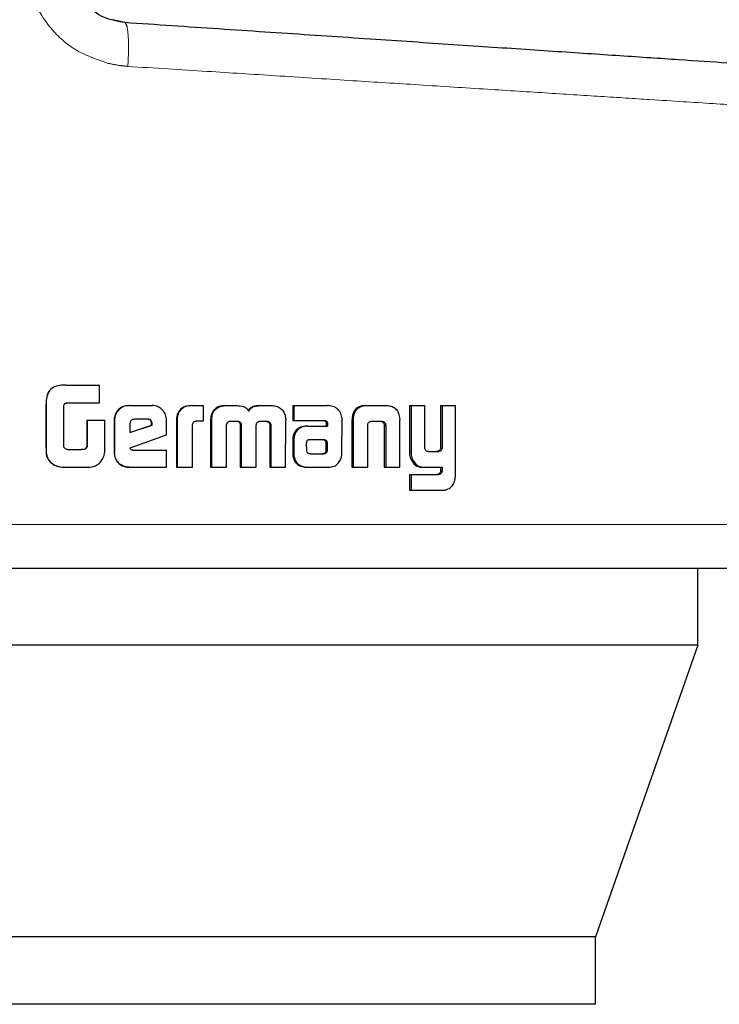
# Model space of a CAD drawing. Header units: millimetres. Extents: x 18 to 263, y 61 to 154.
# Tile 4 of 74: x 32.883 to 33.715, y 61.187 to 62.357. Entities that reach past the tile are written whole.
import ezdxf

# ---------------------------------------------------------------- set-up
doc = ezdxf.new("R2010")
doc.units = ezdxf.units.MM
doc.linetypes.add('PHANTOM', pattern=[12.7, 6.35, -1.27, 1.27, -1.27, 1.27, -1.27])

msp = doc.modelspace()

# ---------------------------------------------------------------- linework, layer by layer
at = {"color": 7, "linetype": 'Continuous', "lineweight": 25}
for p, q in [((33.0084, 62.3535), (32.9942, 62.3569)), ((32.9385, 61.9227), (32.9388, 61.9227)), ((32.9388, 61.9227), (32.9784, 61.9227)), ((32.9784, 61.9017), (32.9784, 61.9227)), ((32.9145, 61.8986), (32.9145, 61.8527)), ((32.9147, 61.8986), (32.9147, 61.8527)), ((32.9357, 61.8502), (32.9357, 61.8977)), ((32.9396, 61.9017), (32.9784, 61.9017)), ((33.0128, 61.8984), (33.0134, 61.8984)), ((33.0134, 61.8984), (33.0409, 61.8984)), ((33.0881, 61.8984), (33.089, 61.8984)), ((33.089, 61.8984), (33.1014, 61.8984)), ((33.1014, 61.8984), (33.1014, 61.8798)), ((33.1269, 61.8984), (33.1279, 61.8984)), ((33.1279, 61.8984), (33.1418, 61.8984)), ((33.1686, 61.8984), (33.1698, 61.8984)), ((33.1698, 61.8984), (33.1834, 61.8984)), ((33.2082, 61.8984), (33.2082, 61.8807)), ((33.2082, 61.8984), (33.2095, 61.8984)), ((33.2095, 61.8984), (33.2095, 61.8807)), ((33.2095, 61.8984), (33.2492, 61.8984)), ((33.2945, 61.8984), (33.2961, 61.8984)), ((33.2961, 61.8984), (33.3196, 61.8984)), ((33.3468, 61.8984), (33.3468, 61.8437)), ((33.3468, 61.8984), (33.3487, 61.8984)), ((33.3487, 61.8984), (33.3487, 61.8437)), ((33.3487, 61.8984), (33.3651, 61.8984)), ((33.3651, 61.8495), (33.3651, 61.8984)), ((33.3839, 61.8984), (33.3839, 61.8483)), ((33.3839, 61.8984), (33.3859, 61.8984)), ((33.3859, 61.8984), (33.3859, 61.8483)), ((33.3859, 61.8984), (33.4018, 61.8984)), ((33.4018, 61.8177), (33.4018, 61.8984)), ((33.1136, 61.8907), (33.1127, 61.8907)), ((33.2788, 61.8843), (33.2804, 61.8843)), ((33.335, 61.8843), (33.3353, 61.8809)), ((32.9632, 61.8812), (32.9632, 61.8504)), ((32.9632, 61.8812), (32.9636, 61.8812)), ((32.9636, 61.8812), (32.9636, 61.8504)), ((32.9636, 61.8812), (32.9846, 61.8812)), ((32.9846, 61.8499), (32.9846, 61.8812)), ((32.9957, 61.8811), (32.9957, 61.8424)), ((32.9957, 61.8811), (32.9962, 61.8811)), ((32.9962, 61.8811), (32.9962, 61.8424)), ((33.0145, 61.8771), (33.0145, 61.8663)), ((33.0145, 61.8663), (33.0408, 61.8752)), ((33.0145, 61.8665), (33.0401, 61.8752)), ((33.0358, 61.8821), (33.0197, 61.8821)), ((33.0408, 61.877), (33.0401, 61.877)), ((33.0401, 61.8752), (33.0401, 61.877)), ((33.0408, 61.8752), (33.0401, 61.8752)), ((33.0408, 61.8752), (33.0408, 61.877)), ((33.058, 61.8636), (33.058, 61.8811)), ((33.0697, 61.8796), (33.0697, 61.8251)), ((33.0697, 61.8796), (33.0705, 61.8796)), ((33.0705, 61.8796), (33.0705, 61.8251)), ((33.0888, 61.8251), (33.0888, 61.8758)), ((33.1014, 61.8798), (33.0934, 61.8798)), ((33.1104, 61.8808), (33.1104, 61.8251)), ((33.1104, 61.8808), (33.1113, 61.8808)), ((33.1113, 61.8808), (33.1113, 61.8251)), ((33.1294, 61.8251), (33.1291, 61.8742)), ((33.1342, 61.8798), (33.143, 61.8798)), ((33.1457, 61.8751), (33.1457, 61.8251)), ((33.1457, 61.8751), (33.1468, 61.8751)), ((33.1468, 61.8751), (33.1468, 61.8251)), ((33.1647, 61.8251), (33.1647, 61.8751)), ((33.1693, 61.8798), (33.1771, 61.8798)), ((33.1795, 61.8784), (33.1807, 61.8784)), ((33.1808, 61.8742), (33.1807, 61.8251)), ((33.1808, 61.8742), (33.182, 61.8742)), ((33.182, 61.8742), (33.1819, 61.8251)), ((33.1996, 61.8251), (33.1998, 61.8808)), ((33.2082, 61.8807), (33.2095, 61.8807)), ((33.2095, 61.8807), (33.2457, 61.8807)), ((33.2248, 61.8739), (33.2262, 61.8739)), ((33.2262, 61.8739), (33.2495, 61.8739)), ((33.2478, 61.8779), (33.2478, 61.8769)), ((33.2478, 61.8779), (33.2493, 61.8779)), ((33.2478, 61.8769), (33.2493, 61.8769)), ((33.248, 61.8758), (33.248, 61.8739)), ((33.248, 61.8758), (33.2495, 61.8758)), ((33.2493, 61.8779), (33.2493, 61.8769)), ((33.2495, 61.8758), (33.2495, 61.8739)), ((33.2666, 61.8423), (33.2667, 61.8812)), ((33.2785, 61.8809), (33.2785, 61.8251)), ((33.2801, 61.8809), (33.2801, 61.8251)), ((33.2972, 61.8251), (33.2972, 61.8757)), ((33.3026, 61.8798), (33.3131, 61.8798)), ((33.3167, 61.8757), (33.3185, 61.8757)), ((33.3168, 61.8747), (33.3168, 61.8251)), ((33.3186, 61.8747), (33.3186, 61.8251)), ((33.3353, 61.8251), (33.3353, 61.8809)), ((33.0148, 61.8483), (33.058, 61.8636)), ((32.9632, 61.8504), (32.9636, 61.8504)), ((33.208, 61.8566), (33.208, 61.8416)), ((33.2093, 61.8566), (33.2093, 61.8416)), ((33.2242, 61.854), (33.2242, 61.8529)), ((33.2242, 61.8529), (33.2243, 61.8454)), ((33.2277, 61.8577), (33.2269, 61.8575)), ((33.2287, 61.8577), (33.2277, 61.8577)), ((33.2447, 61.8578), (33.2287, 61.8577)), ((33.2478, 61.8455), (33.2477, 61.8536)), ((33.2492, 61.8536), (33.2477, 61.8536)), ((33.2493, 61.8455), (33.2492, 61.8536)), ((33.3839, 61.8483), (33.3859, 61.8483)), ((32.9402, 61.8461), (32.9569, 61.8461)), ((32.9957, 61.8424), (32.9962, 61.8424)), ((33.0179, 61.8454), (33.058, 61.8454)), ((33.058, 61.8251), (33.058, 61.8454)), ((33.208, 61.8416), (33.2093, 61.8416)), ((33.2082, 61.8384), (33.2095, 61.8384)), ((33.2287, 61.8411), (33.2434, 61.8412)), ((33.2288, 61.8411), (33.2449, 61.8412)), ((33.2449, 61.8412), (33.2434, 61.8412)), ((33.2483, 61.8426), (33.2468, 61.8426)), ((33.2493, 61.8455), (33.2478, 61.8455)), ((33.3695, 61.8437), (33.3809, 61.8437)), ((33.3799, 61.8438), (33.3819, 61.8438)), ((32.9195, 61.8316), (32.9197, 61.8316)), ((32.9386, 61.8251), (32.9389, 61.8251)), ((32.9389, 61.8251), (32.963, 61.8251)), ((33.0134, 61.8251), (33.0128, 61.8251)), ((33.0134, 61.8251), (33.058, 61.8251)), ((33.0697, 61.8251), (33.0705, 61.8251)), ((33.0705, 61.8251), (33.0888, 61.8251)), ((33.1104, 61.8251), (33.1113, 61.8251)), ((33.1113, 61.8251), (33.1294, 61.8251)), ((33.1457, 61.8251), (33.1468, 61.8251)), ((33.1468, 61.8251), (33.1647, 61.8251)), ((33.1807, 61.8251), (33.1819, 61.8251)), ((33.1819, 61.8251), (33.1996, 61.8251)), ((33.2257, 61.8251), (33.2271, 61.8251)), ((33.2271, 61.8251), (33.251, 61.8251)), ((33.2785, 61.8251), (33.2801, 61.8251)), ((33.2801, 61.8251), (33.2972, 61.8251)), ((33.3168, 61.8251), (33.3186, 61.8251)), ((33.3186, 61.8251), (33.3353, 61.8251)), ((33.3491, 61.8334), (33.351, 61.8334)), ((33.363, 61.8251), (33.365, 61.8251)), ((33.365, 61.8251), (33.3859, 61.8251)), ((33.3839, 61.8251), (33.3839, 61.8208)), ((33.3859, 61.8251), (33.3859, 61.8208)), ((33.3468, 61.8163), (33.3468, 61.7977)), ((33.3468, 61.8163), (33.3487, 61.8163)), ((33.3487, 61.8163), (33.3487, 61.7977)), ((33.3487, 61.8163), (33.3813, 61.8163)), ((33.3839, 61.8208), (33.3859, 61.8208)), ((33.3468, 61.7977), (33.3487, 61.7977)), ((33.3487, 61.7977), (33.3868, 61.7977)), ((33.6897, 61.6138), (33.6897, 61.7051)), ((33.6897, 61.6138), (32.1536, 61.6138)), ((33.6897, 61.6138), (33.5682, 61.2668)), ((33.5682, 61.2668), (32.2946, 61.2668)), ((33.5682, 61.1868), (33.5682, 61.2668)), ((33.5682, 61.1868), (32.2946, 61.1868))]:
    msp.add_line(p, q, dxfattribs=at)
at = {"color": 8, "linetype": 'PHANTOM', "lineweight": 18}
for p, q in [((32.9147, 61.8986), (32.9145, 61.8986)), ((33.2801, 61.8809), (33.2785, 61.8809)), ((33.3168, 61.8747), (33.3186, 61.8747)), ((32.9145, 61.8527), (32.9147, 61.8527)), ((33.208, 61.8566), (33.2093, 61.8566)), ((33.2456, 61.8572), (33.2471, 61.8572)), ((33.3468, 61.8437), (33.3487, 61.8437)), ((33.3803, 61.8165), (33.3823, 61.8165)), ((33.8805, 61.7571), (32.8742, 61.7571))]:
    msp.add_line(p, q, dxfattribs=at)
for points, knots in [([(32.8925, 62.4227), (32.8939, 62.409), (32.8968, 62.3816), (32.9187, 62.3459), (32.9498, 62.3182), (32.9757, 62.3095), (32.9887, 62.3051)], [0, 0, 0, 0, 0.250317, 0.500044, 0.750023, 1, 1, 1, 1]), ([(33.0084, 62.3535), (33.0092, 62.3526), (33.011, 62.351), (33.0125, 62.3389), (33.013, 62.3218), (33.0123, 62.3083), (33.012, 62.3015)], [0, 0, 0, 0, 0.250001, 0.500001, 0.750001, 1, 1, 1, 1]), ([(32.9887, 62.3051), (32.9931, 62.3042), (33.0008, 62.3026), (33.0087, 62.3018), (33.012, 62.3015)], [0, 0, 0, 0, 0.575328, 1, 1, 1, 1]), ([(33.012, 62.3015), (33.0436, 62.2995), (33.1029, 62.2958), (33.1907, 62.2902), (33.2733, 62.2849), (33.3559, 62.2797), (33.4342, 62.2747), (33.5082, 62.27), (33.5744, 62.2658), (33.6425, 62.2614), (33.7094, 62.2572), (33.7707, 62.2533), (33.8193, 62.2502), (33.8542, 62.248), (33.8764, 62.2466), (33.8792, 62.2464), (33.8805, 62.2463)], [0, 0, 0, 0, 0.066618, 0.125141, 0.189875, 0.250255, 0.316305, 0.380006, 0.441359, 0.500365, 0.585654, 0.668945, 0.75024, 0.834102, 0.917354, 1, 1, 1, 1])]:
    msp.add_open_spline(points, degree=3, knots=knots, dxfattribs=at)
at = {"color": 7, "linetype": 'Continuous', "lineweight": 25}
for points, knots in [([(33.0084, 62.3535), (32.9998, 62.355), (32.9827, 62.358), (32.9613, 62.3742), (32.9465, 62.3965), (32.9446, 62.414), (32.9436, 62.4227)], [0, 0, 0, 0, 0.252064, 0.501725, 0.750576, 1, 1, 1, 1]), ([(33.8319, 62.2983), (33.8306, 62.2983), (33.828, 62.2985), (33.8069, 62.2999), (33.7735, 62.3022), (33.7271, 62.3053), (33.6686, 62.3092), (33.5989, 62.3139), (33.5188, 62.3192), (33.4297, 62.3252), (33.3327, 62.3317), (33.2291, 62.3387), (33.1207, 62.3459), (33.0458, 62.351), (33.0084, 62.3535)], [0, 0, 0, 0, 0.083265, 0.166495, 0.249769, 0.333064, 0.416338, 0.499665, 0.583021, 0.66636, 0.749752, 0.83317, 0.916563, 1, 1, 1, 1]), ([(32.9385, 61.9227), (32.9358, 61.9227), (32.9305, 61.9225), (32.9237, 61.9206), (32.919, 61.917), (32.9161, 61.9119), (32.9147, 61.9055), (32.9146, 61.9007), (32.9145, 61.8986)], [0, 0, 0, 0, 0.2010387, 0.4039982, 0.5197566, 0.6354074, 0.8411123, 1, 1, 1, 1]), ([(32.9388, 61.9227), (32.9361, 61.9227), (32.9307, 61.9225), (32.9238, 61.9206), (32.9191, 61.9169), (32.9162, 61.9118), (32.9149, 61.9055), (32.9147, 61.9006), (32.9147, 61.8986)], [0, 0, 0, 0, 0.202633, 0.407261, 0.523053, 0.638652, 0.845682, 1, 1, 1, 1]), ([(32.9357, 61.8977), (32.9359, 61.8983), (32.9361, 61.8994), (32.9371, 61.9007), (32.9382, 61.9015), (32.9391, 61.9016), (32.9396, 61.9017)], [0, 0, 0, 0, 0.33625, 0.550369, 0.765245, 1, 1, 1, 1]), ([(33.0128, 61.8984), (33.0106, 61.8982), (33.0063, 61.8977), (33.0009, 61.894), (32.9972, 61.8891), (32.9958, 61.8845), (32.9957, 61.8818), (32.9957, 61.8811)], [0, 0, 0, 0, 0.241705, 0.484852, 0.698293, 0.917574, 1, 1, 1, 1]), ([(33.0134, 61.8984), (33.0112, 61.8982), (33.0068, 61.8977), (33.0014, 61.894), (32.9976, 61.8891), (32.9963, 61.8845), (32.9962, 61.8818), (32.9962, 61.8811)], [0, 0, 0, 0, 0.2428524, 0.4871785, 0.7015105, 0.9199383, 1, 1, 1, 1]), ([(33.058, 61.8811), (33.0578, 61.8833), (33.0574, 61.8877), (33.0536, 61.8931), (33.0488, 61.8969), (33.0443, 61.8983), (33.0416, 61.8984), (33.0409, 61.8984)], [0, 0, 0, 0, 0.242794, 0.486978, 0.700867, 0.920394, 1, 1, 1, 1]), ([(33.0881, 61.8984), (33.0855, 61.8982), (33.0812, 61.898), (33.0758, 61.8954), (33.0725, 61.8918), (33.0701, 61.8864), (33.0698, 61.8822), (33.0697, 61.8796)], [0, 0, 0, 0, 0.264565, 0.426987, 0.590397, 0.738814, 1, 1, 1, 1]), ([(33.089, 61.8984), (33.0863, 61.8982), (33.082, 61.898), (33.0766, 61.8953), (33.0732, 61.8918), (33.0708, 61.8864), (33.0706, 61.8822), (33.0705, 61.8796)], [0, 0, 0, 0, 0.266683, 0.429119, 0.592551, 0.740992, 1, 1, 1, 1]), ([(33.1269, 61.8984), (33.1248, 61.8982), (33.1209, 61.8979), (33.1159, 61.8949), (33.1138, 61.8921), (33.1127, 61.8907)], [0, 0, 0, 0, 0.3841502, 0.6903774, 1, 1, 1, 1]), ([(33.1136, 61.8907), (33.1151, 61.8925), (33.1177, 61.8958), (33.1231, 61.8981), (33.1264, 61.8983), (33.1279, 61.8984)], [0, 0, 0, 0, 0.406319, 0.724581, 1, 1, 1, 1]), ([(33.1418, 61.8984), (33.1444, 61.8982), (33.1483, 61.898), (33.1531, 61.8955), (33.155, 61.8933), (33.1557, 61.892), (33.1558, 61.8919)], [0, 0, 0, 0, 0.483266, 0.726031, 0.96998, 1, 1, 1, 1]), ([(33.1686, 61.8984), (33.1659, 61.8982), (33.1619, 61.898), (33.157, 61.8953), (33.1555, 61.893), (33.1547, 61.8919)], [0, 0, 0, 0, 0.500105, 0.750193, 1, 1, 1, 1]), ([(33.1558, 61.8919), (33.1566, 61.893), (33.1582, 61.8953), (33.1631, 61.898), (33.1671, 61.8982), (33.1698, 61.8984)], [0, 0, 0, 0, 0.2494683, 0.4995742, 1, 1, 1, 1]), ([(33.1834, 61.8984), (33.1856, 61.8982), (33.1894, 61.8979), (33.1943, 61.8949), (33.1964, 61.8921), (33.1974, 61.8907)], [0, 0, 0, 0, 0.385662, 0.692132, 1, 1, 1, 1]), ([(33.2522, 61.8981), (33.2517, 61.8982), (33.2508, 61.8984), (33.2497, 61.8984), (33.2492, 61.8984)], [0, 0, 0, 0, 0.499968, 1, 1, 1, 1]), ([(33.2664, 61.8844), (33.2659, 61.8865), (33.2651, 61.89), (33.262, 61.8941), (33.2578, 61.897), (33.2543, 61.8977), (33.2522, 61.8981)], [0, 0, 0, 0, 0.282962, 0.488465, 0.693685, 1, 1, 1, 1]), ([(33.2945, 61.8984), (33.292, 61.8982), (33.2881, 61.8979), (33.2834, 61.8949), (33.2804, 61.891), (33.2792, 61.8871), (33.2788, 61.8848), (33.2788, 61.8843)], [0, 0, 0, 0, 0.328278, 0.51588, 0.703917, 0.942655, 1, 1, 1, 1]), ([(33.2804, 61.8843), (33.2808, 61.8864), (33.2815, 61.89), (33.2844, 61.8944), (33.2884, 61.8972), (33.2925, 61.8983), (33.2953, 61.8984), (33.2961, 61.8984)], [0, 0, 0, 0, 0.259949, 0.447448, 0.635305, 0.880835, 1, 1, 1, 1]), ([(33.3196, 61.8984), (33.3214, 61.8983), (33.3242, 61.8981), (33.3277, 61.8967), (33.3301, 61.8951), (33.332, 61.8929), (33.334, 61.8894), (33.3346, 61.8863), (33.335, 61.8843)], [0, 0, 0, 0, 0.250357, 0.375674, 0.500821, 0.622443, 0.750743, 1, 1, 1, 1]), ([(33.1127, 61.8907), (33.1121, 61.8895), (33.111, 61.8873), (33.1105, 61.8839), (33.1104, 61.8818), (33.1104, 61.8808)], [0, 0, 0, 0, 0.391756, 0.692694, 1, 1, 1, 1]), ([(33.1136, 61.8907), (33.113, 61.8895), (33.1119, 61.8873), (33.1114, 61.8839), (33.1113, 61.8818), (33.1113, 61.8808)], [0, 0, 0, 0, 0.395692, 0.694722, 1, 1, 1, 1]), ([(33.1974, 61.8907), (33.1981, 61.8891), (33.1992, 61.8868), (33.1997, 61.8834), (33.1997, 61.8816), (33.1998, 61.8808)], [0, 0, 0, 0, 0.499124, 0.749501, 1, 1, 1, 1]), ([(33.2664, 61.8844), (33.2664, 61.8841), (33.2666, 61.8834), (33.2666, 61.8823), (33.2666, 61.8816), (33.2667, 61.8812)], [0, 0, 0, 0, 0.308568, 0.616947, 1, 1, 1, 1]), ([(33.2788, 61.8843), (33.2787, 61.8837), (33.2786, 61.8826), (33.2786, 61.8814), (33.2785, 61.8809)], [0, 0, 0, 0, 0.500017, 1, 1, 1, 1]), ([(33.2801, 61.8809), (33.2802, 61.8812), (33.2802, 61.8819), (33.2802, 61.883), (33.2803, 61.8838), (33.2804, 61.8843)], [0, 0, 0, 0, 0.292062, 0.584158, 1, 1, 1, 1]), ([(33.0197, 61.8821), (33.019, 61.882), (33.0176, 61.8819), (33.0159, 61.8806), (33.0148, 61.8791), (33.0146, 61.8779), (33.0145, 61.8772), (33.0145, 61.8771)], [0, 0, 0, 0, 0.272045, 0.51934, 0.755404, 0.965073, 1, 1, 1, 1]), ([(33.0401, 61.877), (33.0401, 61.8779), (33.04, 61.8792), (33.0391, 61.8807), (33.0381, 61.8815), (33.0367, 61.882), (33.0357, 61.8821), (33.0351, 61.8821)], [0, 0, 0, 0, 0.317568, 0.474658, 0.632261, 0.786549, 1, 1, 1, 1]), ([(33.0408, 61.877), (33.0407, 61.8777), (33.0407, 61.8789), (33.0399, 61.8805), (33.039, 61.8814), (33.0375, 61.882), (33.0364, 61.8821), (33.0358, 61.8821)], [0, 0, 0, 0, 0.273323, 0.436243, 0.600589, 0.749677, 1, 1, 1, 1]), ([(33.0934, 61.8798), (33.0928, 61.8797), (33.0916, 61.8795), (33.0901, 61.8787), (33.0892, 61.8776), (33.0888, 61.8766), (33.0888, 61.876), (33.0888, 61.8758)], [0, 0, 0, 0, 0.278858, 0.561745, 0.735045, 0.908884, 1, 1, 1, 1]), ([(33.1291, 61.8742), (33.1291, 61.8743), (33.1292, 61.8746), (33.1292, 61.875), (33.1293, 61.8753), (33.1293, 61.8755)], [0, 0, 0, 0, 0.259916, 0.519351, 1, 1, 1, 1]), ([(33.1293, 61.8755), (33.1295, 61.8763), (33.1299, 61.8777), (33.1313, 61.879), (33.1327, 61.8797), (33.1337, 61.8798), (33.1342, 61.8798)], [0, 0, 0, 0, 0.369131, 0.567718, 0.766415, 1, 1, 1, 1]), ([(33.1419, 61.8798), (33.1426, 61.8796), (33.1437, 61.8792), (33.1449, 61.8781), (33.1455, 61.8769), (33.1457, 61.8758), (33.1457, 61.8752), (33.1457, 61.8751)], [0, 0, 0, 0, 0.3268345, 0.5278939, 0.7292663, 0.9425083, 1, 1, 1, 1]), ([(33.143, 61.8798), (33.1436, 61.8796), (33.1447, 61.8792), (33.146, 61.8781), (33.1466, 61.8769), (33.1468, 61.8758), (33.1468, 61.8752), (33.1468, 61.8751)], [0, 0, 0, 0, 0.326427, 0.527466, 0.72884, 0.941238, 1, 1, 1, 1]), ([(33.1647, 61.8751), (33.1648, 61.8758), (33.1648, 61.8769), (33.1657, 61.8783), (33.1666, 61.879), (33.1672, 61.8793), (33.1674, 61.8794)], [0, 0, 0, 0, 0.369393, 0.615392, 0.860882, 1, 1, 1, 1]), ([(33.1674, 61.8794), (33.1676, 61.8795), (33.168, 61.8796), (33.1686, 61.8797), (33.1691, 61.8798), (33.1693, 61.8798)], [0, 0, 0, 0, 0.341028, 0.669659, 1, 1, 1, 1]), ([(33.1759, 61.8798), (33.1764, 61.8798), (33.1773, 61.8797), (33.1786, 61.8793), (33.1792, 61.8787), (33.1795, 61.8784)], [0, 0, 0, 0, 0.3797433, 0.7001935, 1, 1, 1, 1]), ([(33.1771, 61.8798), (33.1775, 61.8798), (33.1784, 61.8797), (33.1798, 61.8793), (33.1804, 61.8787), (33.1807, 61.8784)], [0, 0, 0, 0, 0.344386, 0.692355, 1, 1, 1, 1]), ([(33.1795, 61.8784), (33.1798, 61.878), (33.1806, 61.877), (33.1808, 61.8755), (33.1808, 61.8745), (33.1808, 61.8742)], [0, 0, 0, 0, 0.365414, 0.814818, 1, 1, 1, 1]), ([(33.1807, 61.8784), (33.181, 61.878), (33.1818, 61.877), (33.182, 61.8755), (33.182, 61.8745), (33.182, 61.8742)], [0, 0, 0, 0, 0.3648405, 0.811925, 1, 1, 1, 1]), ([(33.2248, 61.8739), (33.2223, 61.8737), (33.2181, 61.8734), (33.213, 61.8703), (33.2099, 61.8665), (33.2082, 61.8617), (33.208, 61.8583), (33.208, 61.8566)], [0, 0, 0, 0, 0.286501, 0.4655, 0.644804, 0.81412, 1, 1, 1, 1]), ([(33.2262, 61.8739), (33.2236, 61.8737), (33.2194, 61.8734), (33.2143, 61.8703), (33.2113, 61.8664), (33.2095, 61.8616), (33.2094, 61.8583), (33.2093, 61.8566)], [0, 0, 0, 0, 0.28882, 0.467655, 0.646805, 0.816015, 1, 1, 1, 1]), ([(33.2442, 61.8807), (33.245, 61.8806), (33.2461, 61.8803), (33.2473, 61.8794), (33.2477, 61.8786), (33.2478, 61.8781), (33.2478, 61.8779)], [0, 0, 0, 0, 0.480044, 0.711987, 0.875256, 1, 1, 1, 1]), ([(33.2457, 61.8807), (33.2461, 61.8807), (33.247, 61.8805), (33.248, 61.88), (33.2488, 61.8793), (33.2492, 61.8786), (33.2493, 61.8781), (33.2493, 61.8779)], [0, 0, 0, 0, 0.26797, 0.538033, 0.722326, 0.870353, 1, 1, 1, 1]), ([(33.2478, 61.8769), (33.2479, 61.8768), (33.2479, 61.8766), (33.248, 61.8762), (33.248, 61.876), (33.248, 61.8758)], [0, 0, 0, 0, 0.35605, 0.6758, 1, 1, 1, 1]), ([(33.2493, 61.8769), (33.2494, 61.8768), (33.2494, 61.8766), (33.2495, 61.8762), (33.2495, 61.876), (33.2495, 61.8758)], [0, 0, 0, 0, 0.3559226, 0.6758058, 1, 1, 1, 1]), ([(33.2972, 61.8757), (33.2973, 61.8764), (33.2975, 61.8774), (33.2985, 61.8786), (33.2997, 61.8794), (33.3012, 61.8797), (33.3022, 61.8798), (33.3026, 61.8798)], [0, 0, 0, 0, 0.237929, 0.403539, 0.568049, 0.841559, 1, 1, 1, 1]), ([(33.3114, 61.8798), (33.3122, 61.8798), (33.3135, 61.8797), (33.3151, 61.8789), (33.3161, 61.8778), (33.3165, 61.8767), (33.3167, 61.876), (33.3167, 61.8757)], [0, 0, 0, 0, 0.345129, 0.5395234, 0.7354361, 0.9070605, 1, 1, 1, 1]), ([(33.3131, 61.8798), (33.3137, 61.8798), (33.3149, 61.8797), (33.3164, 61.8792), (33.3176, 61.8782), (33.3182, 61.877), (33.3184, 61.8761), (33.3185, 61.8757)], [0, 0, 0, 0, 0.247637, 0.497686, 0.672706, 0.848167, 1, 1, 1, 1]), ([(33.3167, 61.8757), (33.3167, 61.8756), (33.3168, 61.8754), (33.3168, 61.875), (33.3168, 61.8748), (33.3168, 61.8747)], [0, 0, 0, 0, 0.357022, 0.675794, 1, 1, 1, 1]), ([(33.3185, 61.8757), (33.3185, 61.8756), (33.3186, 61.8754), (33.3186, 61.875), (33.3186, 61.8748), (33.3186, 61.8747)], [0, 0, 0, 0, 0.360414, 0.67756, 1, 1, 1, 1]), ([(32.9145, 61.8527), (32.9146, 61.8501), (32.9146, 61.8448), (32.9151, 61.837), (32.9182, 61.8332), (32.9195, 61.8316)], [0, 0, 0, 0, 0.35905, 0.720104, 1, 1, 1, 1]), ([(32.9147, 61.8527), (32.9147, 61.85), (32.9148, 61.8447), (32.9153, 61.8369), (32.9184, 61.8332), (32.9197, 61.8316)], [0, 0, 0, 0, 0.362517, 0.727298, 1, 1, 1, 1]), ([(32.9363, 61.8487), (32.9362, 61.8488), (32.936, 61.8491), (32.9359, 61.8497), (32.9358, 61.85), (32.9357, 61.8502)], [0, 0, 0, 0, 0.335319, 0.666569, 1, 1, 1, 1]), ([(32.9402, 61.8461), (32.9397, 61.8462), (32.9386, 61.8465), (32.9372, 61.8473), (32.9366, 61.8482), (32.9363, 61.8487)], [0, 0, 0, 0, 0.335042, 0.673406, 1, 1, 1, 1]), ([(32.9632, 61.8504), (32.9631, 61.8496), (32.9629, 61.8484), (32.9618, 61.8471), (32.9603, 61.8463), (32.9584, 61.8461), (32.957, 61.8461), (32.9566, 61.8461)], [0, 0, 0, 0, 0.2732355, 0.4023665, 0.5314084, 0.8552739, 1, 1, 1, 1]), ([(32.9636, 61.8504), (32.9635, 61.8498), (32.9633, 61.8487), (32.9625, 61.8475), (32.9614, 61.8467), (32.9595, 61.8461), (32.958, 61.8461), (32.9569, 61.8461)], [0, 0, 0, 0, 0.215312, 0.346676, 0.478739, 0.657994, 1, 1, 1, 1]), ([(32.9827, 61.8366), (32.9831, 61.8377), (32.984, 61.8398), (32.9846, 61.8443), (32.9846, 61.8477), (32.9846, 61.8499)], [0, 0, 0, 0, 0.259638, 0.50934, 1, 1, 1, 1]), ([(33.0179, 61.8454), (33.0174, 61.8455), (33.0166, 61.8455), (33.0158, 61.8459), (33.0153, 61.8462), (33.0149, 61.847), (33.0149, 61.8477), (33.0148, 61.8483)], [0, 0, 0, 0, 0.334946, 0.463092, 0.562713, 0.662434, 1, 1, 1, 1]), ([(33.2269, 61.8575), (33.2266, 61.8575), (33.226, 61.8574), (33.2252, 61.8568), (33.2246, 61.8558), (33.2244, 61.8549), (33.2243, 61.8542), (33.2242, 61.854)], [0, 0, 0, 0, 0.216669, 0.400128, 0.58315, 0.901245, 1, 1, 1, 1]), ([(33.2456, 61.8572), (33.2453, 61.8574), (33.2447, 61.8577), (33.2439, 61.8578), (33.2434, 61.8578), (33.2432, 61.8578)], [0, 0, 0, 0, 0.437342, 0.717079, 1, 1, 1, 1]), ([(33.2471, 61.8572), (33.2467, 61.8574), (33.2462, 61.8577), (33.2454, 61.8578), (33.2449, 61.8578), (33.2447, 61.8578)], [0, 0, 0, 0, 0.435979, 0.716621, 1, 1, 1, 1]), ([(33.2477, 61.8536), (33.2477, 61.854), (33.2477, 61.8546), (33.2476, 61.8554), (33.2472, 61.8561), (33.2465, 61.8567), (33.2459, 61.857), (33.2456, 61.8572)], [0, 0, 0, 0, 0.263591, 0.411839, 0.516154, 0.740946, 1, 1, 1, 1]), ([(33.2492, 61.8536), (33.2492, 61.854), (33.2492, 61.8546), (33.249, 61.8554), (33.2487, 61.8561), (33.248, 61.8567), (33.2474, 61.857), (33.2471, 61.8572)], [0, 0, 0, 0, 0.263272, 0.410989, 0.514986, 0.737623, 1, 1, 1, 1]), ([(33.3695, 61.8437), (33.3689, 61.8437), (33.3679, 61.8438), (33.3666, 61.8446), (33.3657, 61.8457), (33.3652, 61.8474), (33.3651, 61.8488), (33.3651, 61.8495)], [0, 0, 0, 0, 0.231497, 0.386917, 0.54279, 0.744808, 1, 1, 1, 1]), ([(33.3839, 61.8483), (33.3837, 61.8476), (33.3835, 61.8464), (33.3825, 61.845), (33.3813, 61.8442), (33.3804, 61.8439), (33.3799, 61.8438)], [0, 0, 0, 0, 0.3134, 0.530377, 0.747726, 1, 1, 1, 1]), ([(33.3859, 61.8483), (33.3858, 61.8477), (33.3855, 61.8465), (33.3846, 61.8451), (33.3834, 61.8442), (33.3825, 61.844), (33.3819, 61.8438)], [0, 0, 0, 0, 0.292495, 0.511562, 0.731258, 1, 1, 1, 1]), ([(32.963, 61.8251), (32.9657, 61.8252), (32.9703, 61.8254), (32.9762, 61.8279), (32.9802, 61.8318), (32.9819, 61.835), (32.9827, 61.8366)], [0, 0, 0, 0, 0.331161, 0.554473, 0.778879, 1, 1, 1, 1]), ([(32.9957, 61.8424), (32.9959, 61.8401), (32.9963, 61.8356), (33.0001, 61.8303), (33.005, 61.8265), (33.0095, 61.8252), (33.0121, 61.8251), (33.0128, 61.8251)], [0, 0, 0, 0, 0.2451637, 0.4921225, 0.7031834, 0.9219064, 1, 1, 1, 1]), ([(33.0134, 61.8251), (33.0111, 61.8253), (33.0067, 61.8258), (33.0013, 61.8296), (32.9976, 61.8345), (32.9963, 61.839), (32.9962, 61.8417), (32.9962, 61.8424)], [0, 0, 0, 0, 0.246518, 0.494881, 0.706895, 0.924833, 1, 1, 1, 1]), ([(33.208, 61.8416), (33.208, 61.8411), (33.208, 61.84), (33.2081, 61.8389), (33.2082, 61.8384)], [0, 0, 0, 0, 0.499996, 1, 1, 1, 1]), ([(33.2082, 61.8384), (33.2088, 61.836), (33.2098, 61.8322), (33.2136, 61.8282), (33.2185, 61.8257), (33.2227, 61.8252), (33.2254, 61.8251), (33.2257, 61.8251)], [0, 0, 0, 0, 0.2830174, 0.4703499, 0.656849, 0.9601938, 1, 1, 1, 1]), ([(33.2093, 61.8416), (33.2093, 61.8413), (33.2093, 61.8406), (33.2094, 61.8395), (33.2095, 61.8388), (33.2095, 61.8384)], [0, 0, 0, 0, 0.304922, 0.60996, 1, 1, 1, 1]), ([(33.2095, 61.8384), (33.2101, 61.836), (33.2111, 61.8322), (33.2149, 61.8282), (33.2198, 61.8257), (33.224, 61.8252), (33.2268, 61.8251), (33.2271, 61.8251)], [0, 0, 0, 0, 0.281021, 0.468255, 0.654653, 0.958974, 1, 1, 1, 1]), ([(33.2243, 61.8454), (33.2243, 61.845), (33.2244, 61.8442), (33.2248, 61.8434), (33.2252, 61.843), (33.2252, 61.8429)], [0, 0, 0, 0, 0.394704, 0.86112, 1, 1, 1, 1]), ([(33.2252, 61.8429), (33.2256, 61.8425), (33.2261, 61.8419), (33.2271, 61.8415), (33.2276, 61.8414), (33.2279, 61.8413)], [0, 0, 0, 0, 0.467445, 0.730317, 1, 1, 1, 1]), ([(33.2279, 61.8413), (33.228, 61.8413), (33.2282, 61.8412), (33.2285, 61.8411), (33.2287, 61.8411), (33.2288, 61.8411)], [0, 0, 0, 0, 0.3601547, 0.6778365, 1, 1, 1, 1]), ([(33.2434, 61.8412), (33.2438, 61.8413), (33.2447, 61.8413), (33.2459, 61.8417), (33.2465, 61.8423), (33.2468, 61.8426)], [0, 0, 0, 0, 0.3393249, 0.6812055, 1, 1, 1, 1]), ([(33.2449, 61.8412), (33.2453, 61.8413), (33.2462, 61.8413), (33.2474, 61.8417), (33.248, 61.8423), (33.2483, 61.8426)], [0, 0, 0, 0, 0.340325, 0.682711, 1, 1, 1, 1]), ([(33.2468, 61.8426), (33.247, 61.8429), (33.2474, 61.8435), (33.2478, 61.8444), (33.2478, 61.8451), (33.2478, 61.8455)], [0, 0, 0, 0, 0.332563, 0.667671, 1, 1, 1, 1]), ([(33.2483, 61.8426), (33.2485, 61.8429), (33.2489, 61.8435), (33.2493, 61.8444), (33.2493, 61.8451), (33.2493, 61.8455)], [0, 0, 0, 0, 0.332345, 0.667221, 1, 1, 1, 1]), ([(33.251, 61.8251), (33.2532, 61.8253), (33.2571, 61.8257), (33.2618, 61.8292), (33.265, 61.8336), (33.2659, 61.8372), (33.2664, 61.8389)], [0, 0, 0, 0, 0.296787, 0.534164, 0.771631, 1, 1, 1, 1]), ([(33.2664, 61.8389), (33.2664, 61.8392), (33.2665, 61.8399), (33.2666, 61.841), (33.2666, 61.8418), (33.2666, 61.8423)], [0, 0, 0, 0, 0.294885, 0.589891, 1, 1, 1, 1]), ([(33.3468, 61.8437), (33.3469, 61.8423), (33.3469, 61.8399), (33.3476, 61.8364), (33.3486, 61.8344), (33.3491, 61.8334)], [0, 0, 0, 0, 0.372669, 0.679188, 1, 1, 1, 1]), ([(33.3487, 61.8437), (33.3487, 61.8423), (33.3488, 61.8399), (33.3495, 61.8363), (33.3505, 61.8344), (33.351, 61.8334)], [0, 0, 0, 0, 0.37627, 0.681025, 1, 1, 1, 1]), ([(33.3799, 61.8438), (33.3798, 61.8438), (33.3796, 61.8437), (33.3793, 61.8437), (33.379, 61.8437), (33.3789, 61.8437)], [0, 0, 0, 0, 0.360285, 0.678304, 1, 1, 1, 1]), ([(33.3819, 61.8438), (33.3818, 61.8438), (33.3816, 61.8437), (33.3813, 61.8437), (33.3811, 61.8437), (33.3809, 61.8437)], [0, 0, 0, 0, 0.362257, 0.679739, 1, 1, 1, 1]), ([(32.9195, 61.8316), (32.9208, 61.8304), (32.9233, 61.828), (32.9299, 61.8253), (32.9351, 61.8252), (32.9386, 61.8251)], [0, 0, 0, 0, 0.250019, 0.499841, 1, 1, 1, 1]), ([(32.9197, 61.8316), (32.9216, 61.8299), (32.9256, 61.8264), (32.9327, 61.8252), (32.937, 61.8251), (32.9389, 61.8251)], [0, 0, 0, 0, 0.369039, 0.738874, 1, 1, 1, 1]), ([(33.3491, 61.8334), (33.3505, 61.8312), (33.353, 61.8275), (33.3583, 61.8253), (33.3615, 61.8251), (33.363, 61.8251)], [0, 0, 0, 0, 0.429335, 0.716231, 1, 1, 1, 1]), ([(33.351, 61.8334), (33.3524, 61.8312), (33.3549, 61.8275), (33.3603, 61.8253), (33.3635, 61.8251), (33.365, 61.8251)], [0, 0, 0, 0, 0.4324828, 0.7226129, 1, 1, 1, 1]), ([(33.3803, 61.8165), (33.3801, 61.8164), (33.3799, 61.8163), (33.3796, 61.8163), (33.3794, 61.8163), (33.3793, 61.8163)], [0, 0, 0, 0, 0.3533095, 0.6745762, 1, 1, 1, 1]), ([(33.3839, 61.8208), (33.3837, 61.82), (33.3834, 61.8188), (33.3824, 61.8175), (33.3813, 61.8168), (33.3806, 61.8166), (33.3803, 61.8165)], [0, 0, 0, 0, 0.352944, 0.590104, 0.826578, 1, 1, 1, 1]), ([(33.3823, 61.8165), (33.3822, 61.8164), (33.382, 61.8163), (33.3816, 61.8163), (33.3814, 61.8163), (33.3813, 61.8163)], [0, 0, 0, 0, 0.351924, 0.674377, 1, 1, 1, 1]), ([(33.3859, 61.8208), (33.3858, 61.8201), (33.3855, 61.819), (33.3845, 61.8176), (33.3834, 61.8168), (33.3826, 61.8166), (33.3823, 61.8165)], [0, 0, 0, 0, 0.316252, 0.554895, 0.793034, 1, 1, 1, 1]), ([(33.39, 61.7981), (33.392, 61.7988), (33.3954, 61.8001), (33.3989, 61.8044), (33.4008, 61.809), (33.4013, 61.8124), (33.4016, 61.814)], [0, 0, 0, 0, 0.316526, 0.546965, 0.776331, 1, 1, 1, 1]), ([(33.4016, 61.814), (33.4016, 61.8143), (33.4017, 61.815), (33.4018, 61.8162), (33.4018, 61.8171), (33.4018, 61.8177)], [0, 0, 0, 0, 0.275159, 0.550391, 1, 1, 1, 1]), ([(33.3868, 61.7977), (33.387, 61.7977), (33.3876, 61.7977), (33.3887, 61.7978), (33.3895, 61.798), (33.39, 61.7981)], [0, 0, 0, 0, 0.260069, 0.520356, 1, 1, 1, 1]), ([(32.8742, 61.7051), (32.9024, 61.7051), (32.9607, 61.7051), (33.0503, 61.7051), (33.1453, 61.7051), (33.245, 61.7051), (33.3479, 61.7051), (33.4415, 61.7051), (33.5242, 61.7051), (33.5955, 61.7051), (33.6611, 61.7051), (33.7186, 61.7051), (33.7662, 61.7051), (33.8014, 61.7051), (33.8242, 61.7051), (33.827, 61.7051), (33.8285, 61.7051)], [0, 0, 0, 0, 0.056512, 0.116767, 0.180699, 0.251723, 0.328021, 0.409681, 0.474925, 0.543226, 0.614383, 0.68811, 0.76403, 0.841683, 0.920535, 1, 1, 1, 1])]:
    msp.add_open_spline(points, degree=3, knots=knots, dxfattribs=at)

doc.saveas('drawing.dxf')
